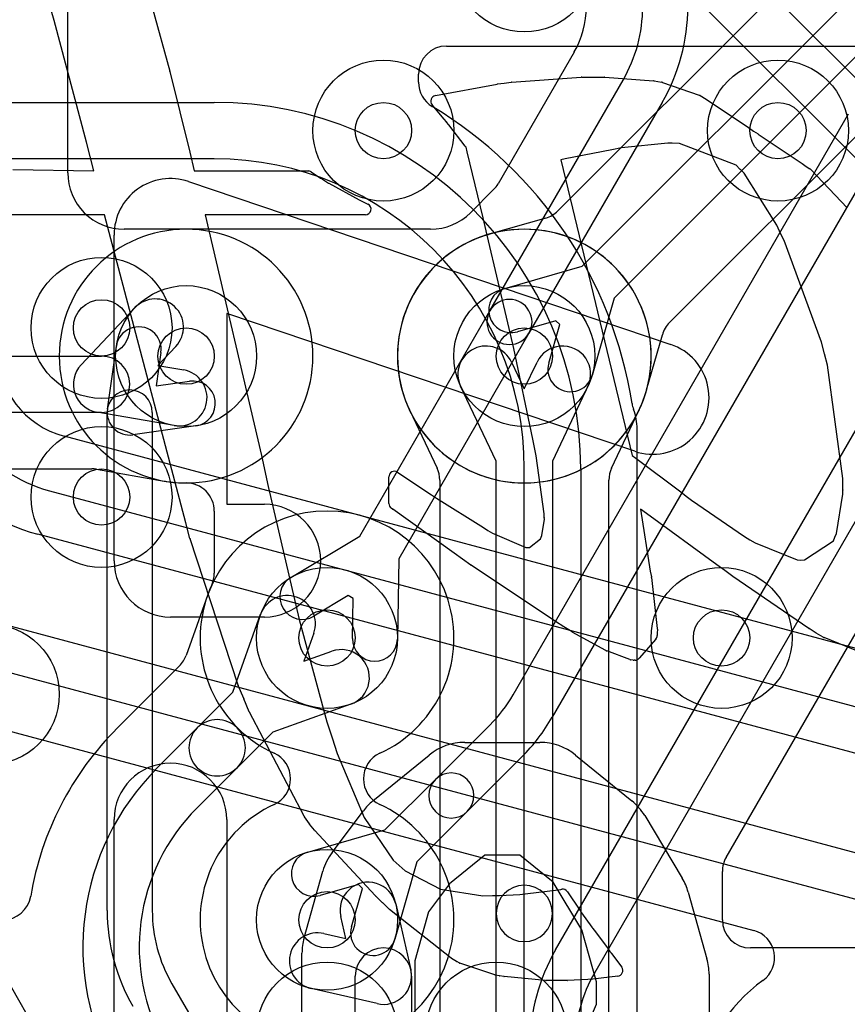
# Model space of a CAD drawing. Extents: x -0.9 to 20.9, y 0 to 28.
# Tile 30 of 44: x 13.4 to 14.8, y 11.9 to 13.6. Entities that reach past the tile are written whole.
import ezdxf

# ---------------------------------------------------------------- set-up
doc = ezdxf.new("R2010")
doc.units = 0
for name, color, linetype in [('1-2-via', 1, 'CONTINUOUS'), ('1-3-via', 1, 'CONTINUOUS'), ('2-3-via', 1, 'CONTINUOUS'), ('4-5-via', 1, 'CONTINUOUS'), ('4-6-via', 1, 'CONTINUOUS'), ('5-6-via', 1, 'CONTINUOUS'), ('L1', 3, 'CONTINUOUS'), ('L2', 3, 'CONTINUOUS'), ('L3', 3, 'CONTINUOUS'), ('L4', 3, 'CONTINUOUS'), ('L5', 7, 'CONTINUOUS'), ('L6', 7, 'CONTINUOUS'), ('PartsSilk-B', 221, 'CONTINUOUS'), ('Silk-A', 140, 'CONTINUOUS'), ('Silk-B', 140, 'CONTINUOUS')]:
    doc.layers.add(name, color=color, linetype=linetype)

msp = doc.modelspace()

# ---------------------------------------------------------------- linework, layer by layer
at = {"layer": '1-2-via'}
msp.add_circle((14.7, 13.4), 0.05, dxfattribs=at)
at = {"layer": '1-3-via'}
for centre in [(13.65, 13), (13.9, 12.5), (13.9, 12)]:
    msp.add_circle(centre, 0.05, dxfattribs=at)
at = {"layer": '2-3-via'}
msp.add_circle((14, 13.4), 0.05, dxfattribs=at)
at = {"layer": '4-5-via'}
msp.add_circle((13.5, 13.05), 0.05, dxfattribs=at)
at = {"layer": '4-6-via'}
msp.add_circle((14.25, 13), 0.05, dxfattribs=at)
at = {"layer": '5-6-via'}
for centre in [(13.5, 12.75), (14.6, 12.5)]:
    msp.add_circle(centre, 0.05, dxfattribs=at)
at = {"layer": 'L1'}
for p, q in [((14.11218, 13.54996), (16.22996, 13.54996)), ((14.06221, 13.48566), (14.06221, 13.49999)), ((12.1, 13.45), (13.7, 13.45)), ((13.7, 13.35), (12.1, 13.35)), ((13.46358, 12.98426), (13.55895, 13.08564)), ((13.63179, 13.01712), (13.60001, 12.98333)), ((12.03642, 13), (13.5, 13)), ((13.60001, 12.98333), (13.64571, 12.97537)), ((13.5, 12.9), (12.03642, 12.9)), ((13.62855, 12.87685), (13.49142, 12.90074)), ((14.45004, 7.72426), (14.45004, 12.87073)), ((11.94363, 12.79996), (13.48266, 12.79996)), ((13.49124, 12.79922), (13.61138, 12.77829)), ((14.25, 7.72426), (14.25, 12.8)), ((14.35, 12.8), (14.35, 7.72426)), ((13.7, 12.72499), (13.7, 12.61466)), ((13.68802, 12.57556), (13.65005, 12.46906)), ((13.73294, 12.40366), (13.78225, 12.54197)), ((13.87645, 12.50839), (13.85876, 12.45876)), ((13.85876, 12.45876), (13.90839, 12.47645)), ((13.63831, 12.4505), (13.52846, 12.34066)), ((13.66978, 12.3405), (13.73294, 12.40366)), ((13.94197, 12.38225), (13.80366, 12.33294)), ((13.59866, 12.26938), (13.66978, 12.3405)), ((13.80366, 12.33294), (13.7405, 12.26978)), ((13.7405, 12.26978), (13.66937, 12.19867)), ((14.02181, 12.02805), (14.04872, 11.91122)), ((13.93334, 11.96666), (13.92437, 12.00561)), ((13.89439, 11.97563), (13.93334, 11.96666)), ((13.95, 7.92566), (13.95, 11.9)), ((14.05, 11.9), (14.05, 7.92566)), ((13.98878, 11.85128), (13.87195, 11.87819))]:
    msp.add_line(p, q, dxfattribs=at)
for centre in [(14.7, 13.4), (13.65, 13), (13.9, 12.5), (13.3, 12.4), (13.9, 12)]:
    msp.add_circle(centre, 0.125, dxfattribs=at)
for centre, radius, start, end in [((14.11218, 13.49999), 0.04997, 90, 180), ((14.11218, 13.48566), 0.04997, 180, -121.01488), ((13.7, 12.8), 0.65, 0, 90), ((13.7, 12.8), 0.75004, 8.88073, 58.98829), ((13.7, 12.8), 0.55, 0, 90), ((13.59537, 13.05138), 0.05, -43.24957, 136.74964), ((13.5, 12.95), 0.05, -90, 90), ((13.5, 12.95), 0.05, 136.75043, -99.88053), ((13.63713, 12.92611), 0.05, -99.88053, 80.11744), ((14.49042, 12.9235), 0.04997, -171.12394, -158.76493), ((14.35001, 12.87073), 0.10003, 0, 20.27917), ((13.48266, 12.74999), 0.04997, 80.11357, 90), ((13.63714, 12.92611), 0.15005, -99.88544, -98.68578), ((13.60694, 12.72838), 0.04997, 80.99578, 81.32183), ((13.64999, 13), 0.22504, -99.00651, -89.99236), ((13.65003, 12.72499), 0.04997, 0, 90.01147), ((13.65003, 12.61466), 0.04997, -24.63659, 0), ((13.90001, 12.5), 0.22505, 155.35946, 159.96513), ((13.82935, 12.52518), 0.15004, 159.80777, 160.38034), ((13.64163, 12.59422), 0.04997, -20.19372, -20.03404), ((13.82935, 12.52518), 0.05, -19.61991, 160.37884), ((13.92518, 12.42935), 0.05, -70.38009, 109.62116), ((13.60298, 12.48584), 0.04997, -45.00811, -19.62066), ((13.70514, 12.30514), 0.05, -45, 135), ((13.91685, 11.95117), 0.55004, 134.99853, 170.51816), ((13.49259, 12.37545), 0.04997, -45, -44.12433), ((13.70514, 12.30514), 0.05, 135, -45), ((13.91686, 11.95118), 0.45, 135, -149.99999), ((13.91686, 11.95118), 0.35, 135, -150.00009), ((13.97309, 12.01683), 0.05, 12.96885, -167.02902), ((13.32504, 12.05001), 0.04997, -90, -9.47929), ((13.88317, 11.92691), 0.05, 77.03115, -102.97097), ((14, 11.9), 0.05, 0, 180), ((14, 11.9), 0.05, -102.96885, 12.96885)]:
    msp.add_arc(centre, radius, start, end, dxfattribs=at)
at = {"layer": 'L2'}
for centre in [(14, 13.4), (14.7, 13.4), (13.65, 13), (13.9, 12.5), (13.3, 12.4), (13.9, 12)]:
    msp.add_circle(centre, 0.125, dxfattribs=at)
for centre, radius, start, end in [((13.65, 13), 0.22504, 90, -90), ((13.65, 13), 0.22504, -90, 90), ((13.9, 12.5), 0.22504, -65.37441, -114.62559), ((13.78541, 12.25), 0.04997, -65.37861, 65.37861), ((14.01459, 12.25), 0.04997, 114.62139, -114.62139), ((13.9, 12), 0.22504, 114.62559, 65.37441)]:
    msp.add_arc(centre, radius, start, end, dxfattribs=at)
at = {"layer": 'L3'}
for p, q in [((13.44004, 13.32505), (13.44004, 14.47496)), ((14.30555, 11.94679), (15.37517, 13.79941)), ((15.44445, 13.75941), (14.37483, 11.90679)), ((14.60812, 12.11078), (15.52832, 13.70457)), ((14.33831, 13.53923), (14.20342, 13.3056)), ((14.18901, 13.08058), (14.42517, 13.48961)), ((14.49445, 13.44961), (14.25829, 13.04058)), ((14.2302, 12.3993), (14.82517, 13.42983)), ((14.89445, 13.38983), (14.29948, 12.3593)), ((14.19548, 13.29526), (14.15457, 13.25435)), ((14.08386, 13.22506), (13.54004, 13.22505)), ((13.95805, 12.68054), (14.18901, 13.08058)), ((14.25829, 13.04058), (14.02731, 12.64051)), ((13.51039, 12.90561), (13.52623, 13.01751)), ((13.60545, 13.00629), (13.59707, 12.94707)), ((13.59707, 12.94707), (13.65629, 12.95545)), ((13.51, 12.01657), (13.51, 12.9)), ((13.59, 12.9), (13.59, 12.01657)), ((13.66751, 12.87623), (13.55561, 12.86039)), ((13.83573, 12.60721), (13.95805, 12.68054)), ((14.02731, 12.64051), (14.02498, 12.49796)), ((13.93764, 12.57502), (13.87687, 12.53859)), ((13.94616, 12.5701), (13.93764, 12.57502)), ((13.945, 12.49926), (13.94616, 12.5701)), ((14.09217, 12.24873), (14.18887, 12.34545)), ((14.24544, 12.28888), (14.14873, 12.19217)), ((14.0028, 12.15936), (14.09217, 12.24873)), ((14.14873, 12.19217), (14.05936, 12.1028)), ((13.86567, 12.12019), (14.0028, 12.15936)), ((14.05936, 12.1028), (14.02019, 11.96567)), ((14.60142, 12.00003), (14.60142, 12.08579)), ((13.95579, 12.06273), (13.88765, 12.04327)), ((13.94327, 11.98765), (13.96273, 12.05579)), ((13.96273, 12.05579), (13.95579, 12.06273)), ((14.84999, 11.95006), (14.65139, 11.95006)), ((13.34, 11.87989), (14.38464, 10.07051)), ((13.62483, 11.88657), (14.59445, 10.20715))]:
    msp.add_line(p, q, dxfattribs=at)
for centre in [(14, 13.4), (13.65, 13), (13.9, 12.5), (13.9, 12)]:
    msp.add_circle(centre, 0.125, dxfattribs=at)
for centre, radius, start, end in [((14.19996, 13.61961), 0.16, -29.99094, 0), ((14.2, 13.61961), 0.26, -29.99977, 0.0022), ((14.2, 13.61961), 0.34, -29.99988, 0.00169), ((14.29526, 13.56461), 0.04997, -30.52135, -29.99234), ((13.54004, 13.32505), 0.1, 180, -89.99916), ((14.16015, 13.33059), 0.04997, -45, -30.008), ((14.08386, 13.32506), 0.1, -90, -45), ((14.22365, 13.06058), 0.04, -30.00073, 150.00008), ((14.22365, 13.06058), 0.04, 149.99927, -30.00067), ((13.56584, 13.0119), 0.04, -8.06124, 171.94303), ((13.6619, 12.91584), 0.04, -81.93876, 98.05697), ((13.55, 12.9), 0.04, 0, 180), ((13.55, 12.9), 0.04001, 171.93876, -81.93876), ((13.8563, 12.5729), 0.04, 120.94411, -59.0568), ((13.98499, 12.49861), 0.04, 179.06879, -0.93649), ((14.00503, 12.5293), 0.26, -45.00156, -29.99963), ((14.00503, 12.5293), 0.34, -45.00119, -29.99977), ((14.12045, 12.22045), 0.04, 135, -45), ((14.12045, 12.22045), 0.04, -45, 135), ((13.87666, 12.08173), 0.04, 105.94736, -74.05924), ((14.65139, 12.08579), 0.04997, 149.992, 180), ((13.85, 12.01657), 0.34, 180, -150.00023), ((13.85, 12.01657), 0.26, 180, -150.00037), ((14.65139, 12.00003), 0.04997, 180, -90), ((13.98173, 11.97666), 0.04, 164.05264, -15.94077), ((14.6, 11.77679), 0.34, 150.00011, 180), ((14.6, 11.77679), 0.26, 150.00023, 180)]:
    msp.add_arc(centre, radius, start, end, dxfattribs=at)
at = {"layer": 'L4'}
for p, q in [((16.23737, 15.18543), (14.30952, 13.25758)), ((14.50759, 13.05953), (16.43542, 14.98738)), ((14.3528, 13.15936), (15.32679, 14.13335)), ((15.38335, 14.07679), (14.40936, 13.1028)), ((14.28791, 13.24486), (14.19012, 13.21693)), ((14.21567, 13.12019), (14.3528, 13.15936)), ((14.40936, 13.1028), (14.37019, 12.96567)), ((14.30579, 13.06273), (14.23765, 13.04327)), ((14.29327, 12.98765), (14.31273, 13.05579)), ((14.31273, 13.05579), (14.30579, 13.06273)), ((14.46692, 12.94011), (14.49487, 13.03793)), ((15.1492, 12.3981), (13.4336, 12.85779)), ((13.4077, 12.76116), (15.1498, 12.29437)), ((15.1291, 12.2171), (13.387, 12.68389)), ((13.30594, 12.52959), (15.048, 12.06281)), ((15.0273, 11.98554), (13.28524, 12.45232)), ((13.25934, 12.35569), (14.6569, 11.98122))]:
    msp.add_line(p, q, dxfattribs=at)
for centre in [(13.5, 13.05), (14.25, 13), (14.2, 11.8)]:
    msp.add_circle(centre, 0.125, dxfattribs=at)
for centre, radius, start, end in [((14.27419, 13.29291), 0.04997, -74.06405, -45), ((14.25, 13), 0.22504, 106.62072, -16.62072), ((14.17224, 13.26378), 0.04997, -74.45625, -73.36006), ((14.22666, 13.08172), 0.14005, 105.94764, 106.64282), ((14.25, 13), 0.22504, 105.52397, 105.9447), ((14.1764, 13.26498), 0.04997, -74.48141, -74.06405), ((14.22666, 13.08173), 0.04, 105.94736, -74.05924), ((14.54292, 13.0242), 0.04997, 135, 164.05303), ((13.475, 13.0123), 0.34, 180, -105.00046), ((13.475, 13.0123), 0.26, 180, -105.00154), ((13.475, 13.0123), 0.15996, 180, -104.99971), ((14.33173, 12.97666), 0.04, 164.05264, -15.94077), ((14.51378, 12.92224), 0.04997, 162.81971, 164.45625), ((14.33173, 12.97671), 0.14006, -16.4708, -16.14206), ((14.51443, 12.92445), 0.04997, 163.47976, 164.53972), ((14.24998, 13.00001), 0.22506, -15.81846, -15.5282), ((14.51497, 12.92638), 0.04997, 164.05303, 164.47037), ((14.64397, 11.93295), 0.04997, -53.94649, 75.00433), ((14.85, 11.65), 0.30004, 126.06135, 169.59865)]:
    msp.add_arc(centre, radius, start, end, dxfattribs=at)
at = {"layer": 'L5'}
for centre in [(14.25, 13.7), (13.5, 13.05), (14.25, 13), (13.5, 12.75), (14.6, 12.5), (13.9, 11.8), (14.2, 11.8)]:
    msp.add_circle(centre, 0.125, dxfattribs=at)
for start, end in [(90, -90), (-90, 90)]:
    msp.add_arc((14.25, 13), 0.22504, start, end, dxfattribs=at)
at = {"layer": 'L6'}
for p, q in [((14.92678, 13.40388), (13.58446, 14.74618)), ((13.51372, 14.67545), (14.85605, 13.33314)), ((14.22741, 12.98928), (14.25, 12.94166)), ((14.25, 12.94166), (14.27259, 12.98928)), ((14.2, 12.81376), (14.13707, 12.94642)), ((14.36293, 12.94642), (14.3, 12.81376)), ((14.04668, 12.90354), (14.09514, 12.80138)), ((14.40486, 12.80138), (14.45332, 12.90354)), ((14.2, 12.01134), (14.2, 12.81376)), ((14.3, 12.81376), (14.3, 12.01134)), ((14.09996, 12.77996), (14.09996, 11.19768)), ((14.40004, 11.19766), (14.40004, 12.77996)), ((14.2, 11.19767), (14.2, 12.01134)), ((14.3, 12.01134), (14.3, 11.19767))]:
    msp.add_line(p, q, dxfattribs=at)
for centre in [(14.25, 13.7), (14.25, 13), (13.5, 12.75), (14.6, 12.5), (13.9, 11.8)]:
    msp.add_circle(centre, 0.125, dxfattribs=at)
for centre, radius, start, end in [((14.25, 13), 0.22504, -25.13364, -154.88113), ((14.18224, 12.96785), 0.05, 25.38106, -154.62142), ((14.31776, 12.96785), 0.05, -25.38106, 154.62142), ((14.001, 12.88326), 0.04997, 24.4468, 25.11873), ((14.13759, 12.94535), 0.10007, -155.55557, -155.30204), ((14.36293, 12.94643), 0.10005, -25.38431, -24.92833), ((14.49897, 12.8832), 0.04997, 154.87089, 155.07109), ((14.04999, 12.77996), 0.04997, 0, 25.38053), ((14.45001, 12.77996), 0.04997, 154.61947, 180), ((14.25, 12.01134), 0.05, 0, 180), ((14.25, 12.01134), 0.05, 180, 0)]:
    msp.add_arc(centre, radius, start, end, dxfattribs=at)
at = {"layer": 'PartsSilk-B'}
for p, q in [((13.41597, 13.5954), (13.36776, 13.75939)), ((13.58979, 13.61928), (13.62125, 13.50542)), ((13.47313, 13.37939), (13.41597, 13.5954)), ((13.62132, 13.50514), (13.65654, 13.36172)), ((14.21444, 13.48421), (14.2265, 13.4859)), ((14.22719, 13.48598), (14.35109, 13.49463)), ((14.35179, 13.49465), (14.3924, 13.49465)), ((14.39311, 13.49462), (14.47905, 13.48852)), ((14.48024, 13.48837), (14.48694, 13.48707)), ((14.48694, 13.48707), (14.49355, 13.48594)), ((14.49516, 13.48552), (14.56001, 13.46283)), ((14.0922, 13.46203), (14.2017, 13.48261)), ((14.20231, 13.4827), (14.21444, 13.48421)), ((14.56178, 13.46201), (14.57264, 13.45563)), ((14.57311, 13.45533), (14.64718, 13.40601)), ((14.10782, 13.42032), (14.0864, 13.44576)), ((14.11175, 13.41537), (14.10782, 13.42032)), ((14.11611, 13.4101), (14.11188, 13.41521)), ((14.14503, 13.37266), (14.11611, 13.4101)), ((14.64755, 13.40576), (14.65636, 13.3993)), ((14.65636, 13.3993), (14.66466, 13.39403)), ((14.66486, 13.3939), (14.74302, 13.34162)), ((13.48605, 13.32838), (13.47313, 13.37939)), ((14.14666, 13.37041), (14.14503, 13.37266)), ((14.14861, 13.36264), (14.14666, 13.37041)), ((14.17685, 13.24543), (14.14861, 13.36264)), ((14.40502, 13.36615), (14.32262, 13.35008)), ((14.42233, 13.36931), (14.40502, 13.36615)), ((14.50444, 13.37764), (14.42233, 13.36931)), ((14.51215, 13.37764), (14.50444, 13.37764)), ((14.52558, 13.37728), (14.51215, 13.37764)), ((14.62601, 13.33896), (14.52558, 13.37728)), ((13.65658, 13.36156), (13.66412, 13.32838)), ((14.32262, 13.35008), (14.31465, 13.34829)), ((14.31465, 13.34829), (14.44123, 12.82359)), ((13.34256, 13.33105), (13.48605, 13.32838)), ((13.66412, 13.32838), (13.86629, 13.32838)), ((14.63243, 13.33185), (14.62601, 13.33896)), ((14.63981, 13.32431), (14.63271, 13.33154)), ((14.74321, 13.34149), (14.75028, 13.33652)), ((14.75028, 13.33652), (14.75677, 13.33214)), ((14.75842, 13.33074), (14.823, 13.26289)), ((13.87175, 13.32676), (13.88846, 13.31586)), ((13.88869, 13.3157), (13.89002, 13.31478)), ((13.89002, 13.31478), (13.89125, 13.31411)), ((13.89178, 13.3138), (13.90254, 13.30701)), ((14.69803, 13.23238), (14.63981, 13.32431)), ((13.90254, 13.30701), (13.9031, 13.30668)), ((13.9031, 13.30668), (13.9569, 13.27737)), ((13.95694, 13.27735), (13.95799, 13.27689)), ((13.95843, 13.27668), (13.97256, 13.26965)), ((13.50543, 13.2507), (13.29194, 13.2507)), ((13.64968, 12.70446), (13.50543, 13.2507)), ((13.96811, 13.2507), (13.68354, 13.2507)), ((13.68354, 13.2507), (13.78377, 12.82359)), ((14.18055, 13.22991), (14.17685, 13.24543)), ((14.18427, 13.21452), (14.18056, 13.22988)), ((14.70269, 13.22147), (14.69803, 13.23238)), ((14.22308, 13.04897), (14.18427, 13.21452)), ((14.71091, 13.20535), (14.70299, 13.22084)), ((14.77728, 13.02444), (14.71091, 13.20535)), ((14.22713, 13.0312), (14.22308, 13.04897)), ((14.23121, 13.01351), (14.22714, 13.03118)), ((14.26527, 12.85238), (14.23121, 13.01351)), ((14.78233, 13.00421), (14.77728, 13.02444)), ((14.78769, 12.98368), (14.78239, 13.00398)), ((14.81488, 12.78267), (14.78769, 12.98368)), ((14.26806, 12.8378), (14.26527, 12.85238)), ((13.78381, 12.82341), (13.79561, 12.76852)), ((14.27093, 12.82324), (14.26807, 12.83775)), ((14.28537, 12.72001), (14.27093, 12.82324)), ((14.44123, 12.82359), (14.44777, 12.81884)), ((14.44788, 12.81875), (14.52757, 12.75908)), ((14.02521, 12.79399), (14.07727, 12.75935)), ((13.79561, 12.76852), (13.85049, 12.53296)), ((14.00967, 12.73842), (14.00967, 12.78566)), ((14.81488, 12.76285), (14.81488, 12.78267)), ((14.07733, 12.7593), (14.08536, 12.75387)), ((14.0856, 12.75372), (14.09409, 12.74806)), ((14.5277, 12.75899), (14.53703, 12.75177)), ((14.53703, 12.75177), (14.54676, 12.74471)), ((14.80356, 12.68509), (14.81518, 12.75515)), ((14.81518, 12.75515), (14.81489, 12.76245)), ((14.09409, 12.74806), (14.17734, 12.69581)), ((14.54676, 12.74471), (14.64084, 12.67994)), ((14.0164, 12.7285), (14.01394, 12.73022)), ((14.12528, 12.65066), (14.01658, 12.72838)), ((14.28537, 12.71409), (14.28537, 12.72001)), ((14.46696, 12.72073), (14.45603, 12.72831)), ((14.45603, 12.72831), (14.47334, 12.61852)), ((14.59176, 12.6298), (14.46696, 12.72073)), ((13.65683, 12.67651), (13.64968, 12.70446)), ((14.28095, 12.68173), (14.28557, 12.711)), ((14.28557, 12.711), (14.2854, 12.71338)), ((14.17734, 12.69581), (14.18547, 12.6909)), ((14.18547, 12.6909), (14.1936, 12.68612)), ((14.1936, 12.68612), (14.25291, 12.66055)), ((14.27997, 12.67887), (14.28095, 12.68173)), ((14.80099, 12.67894), (14.80356, 12.68509)), ((13.74217, 12.41651), (13.65702, 12.67587)), ((14.25945, 12.66055), (14.279, 12.6759)), ((14.279, 12.6759), (14.27991, 12.6787)), ((14.64084, 12.67994), (14.65002, 12.67415)), ((14.65002, 12.67415), (14.65935, 12.66849)), ((14.65935, 12.66849), (14.73385, 12.6383)), ((14.74728, 12.63846), (14.79842, 12.67232)), ((14.79842, 12.67232), (14.8009, 12.6787)), ((14.14029, 12.6399), (14.12528, 12.65066)), ((14.25291, 12.66055), (14.25642, 12.66019)), ((14.25642, 12.66019), (14.25945, 12.66055)), ((14.15523, 12.62926), (14.14032, 12.63988)), ((14.30509, 12.5292), (14.15548, 12.62909)), ((14.6057, 12.61944), (14.59176, 12.6298)), ((14.73385, 12.6383), (14.73951, 12.63794)), ((14.73951, 12.63794), (14.74728, 12.63846)), ((14.47334, 12.61852), (14.47539, 12.60824)), ((14.61983, 12.60899), (14.60572, 12.61942)), ((14.47551, 12.60743), (14.48595, 12.51688)), ((14.75479, 12.51683), (14.62014, 12.60877)), ((13.85049, 12.53296), (13.89994, 12.35131)), ((14.32007, 12.51975), (14.30531, 12.52906)), ((14.33467, 12.51067), (14.32012, 12.51972)), ((14.39486, 12.47749), (14.33512, 12.5104)), ((14.48602, 12.51551), (14.48586, 12.5084)), ((14.48586, 12.5084), (14.48586, 12.50458)), ((14.76787, 12.50876), (14.75518, 12.51658)), ((14.7803, 12.50123), (14.76794, 12.50871)), ((14.48338, 12.49799), (14.45354, 12.46392)), ((14.88368, 12.45908), (14.78171, 12.50053)), ((14.43695, 12.46151), (14.39616, 12.47689)), ((14.44295, 12.46049), (14.43925, 12.46095)), ((14.44656, 12.46052), (14.44472, 12.46042)), ((13.75217, 12.39229), (13.74243, 12.4158)), ((13.76193, 12.36894), (13.75218, 12.39226)), ((13.85917, 12.18392), (13.76231, 12.36815)), ((13.89994, 12.35131), (13.90892, 12.32307)), ((13.90892, 12.32307), (13.91809, 12.29483)), ((13.91809, 12.29483), (13.96595, 12.18169)), ((13.86897, 12.17016), (13.85991, 12.18272)), ((13.96595, 12.18169), (14.01709, 12.10599)), ((13.87779, 12.15886), (13.8692, 12.16985)), ((13.9853, 12.04283), (13.87834, 12.15822)), ((14.01709, 12.10599), (14.02789, 12.09626)), ((14.02789, 12.09626), (14.03866, 12.08676)), ((14.03866, 12.08676), (14.10147, 12.05429)), ((14.10147, 12.05429), (14.17669, 12.04226)), ((14.25131, 12.0458), (14.31485, 12.05394)), ((14.31485, 12.05394), (14.31656, 12.0542)), ((13.99806, 12.03076), (13.98577, 12.04235)), ((14.17669, 12.04226), (14.19336, 12.04296)), ((14.19378, 12.04297), (14.20577, 12.04297)), ((14.20577, 12.04297), (14.24178, 12.04493)), ((14.24178, 12.04493), (14.24656, 12.04528)), ((14.24656, 12.04528), (14.25131, 12.0458)), ((14.32637, 12.04987), (14.34835, 12.01705)), ((14.0103, 12.01906), (13.99823, 12.03061)), ((14.11997, 11.93203), (14.011, 12.01845)), ((14.3484, 12.01697), (14.34998, 12.01456)), ((14.35006, 12.01444), (14.35157, 12.01207)), ((14.35157, 12.01207), (14.36973, 11.98718)), ((14.36973, 11.98718), (14.37143, 11.98507)), ((14.37168, 11.98474), (14.37415, 11.98139)), ((14.37415, 11.98139), (14.39919, 11.94776)), ((14.39936, 11.94753), (14.40187, 11.94395)), ((14.12961, 11.92614), (14.12103, 11.9313)), ((14.40187, 11.94395), (14.40444, 11.94091)), ((14.4049, 11.94033), (14.42282, 11.9157)), ((14.13434, 11.92365), (14.13013, 11.92585)), ((14.19761, 11.90235), (14.1358, 11.92303)), ((14.20548, 11.90059), (14.19867, 11.90206)), ((14.21353, 11.89935), (14.2061, 11.90047)), ((14.28766, 11.89214), (14.21405, 11.89929)), ((14.41588, 11.89989), (14.37184, 11.89477)), ((14.32615, 11.89209), (14.28863, 11.89209)), ((14.36256, 11.89399), (14.32668, 11.8921)), ((14.37152, 11.89473), (14.36286, 11.89401))]:
    msp.add_line(p, q, dxfattribs=at)
for centre, radius, start, end in [((13.61161, 13.50276), 0.01, 13.77215, 15.42597), ((14.22789, 13.476), 0.01, 94.01217, 97.99231), ((14.35179, 13.48465), 0.01, 90, 94.01217), ((14.3924, 13.48465), 0.01, 85.92664, 90), ((14.47834, 13.47855), 0.01, 79.04957, 85.92664), ((14.49186, 13.47608), 0.01, 70.73158, 80.27403), ((14.20355, 13.47278), 0.01, 97.12502, 100.65836), ((14.09405, 13.4522), 0.01, 100.65836, -139.90832), ((14.55671, 13.45339), 0.01, 59.53736, 70.73158), ((14.56757, 13.44701), 0.01, 56.34173, 59.53736), ((14.11958, 13.42159), 0.01, -141.53705, -140.35583), ((14.64164, 13.39769), 0.01, 53.78312, 56.34173), ((14.6593, 13.38559), 0.01, 56.21457, 57.58155), ((13.64683, 13.35934), 0.01, 12.82712, 13.77215), ((13.86629, 13.31838), 0.01, 56.91369, 90), ((14.63985, 13.33855), 0.01001, -137.91907, -135.52638), ((14.73746, 13.33331), 0.01, 54.89531, 56.21457), ((14.75118, 13.32385), 0.01, 43.58107, 56.00796), ((13.883, 13.30748), 0.01, 55.30847, 56.91369), ((13.88644, 13.30534), 0.01, 57.73965, 61.25696), ((13.95293, 13.26819), 0.01, 66.3575, 66.61336), ((13.95398, 13.26773), 0.01, 63.56313, 66.3575), ((13.96811, 13.2607), 0.01, -90, 63.56313), ((14.19028, 13.23223), 0.01, -166.58893, -166.40844), ((14.71189, 13.22539), 0.01, -156.92178, -152.92225), ((14.23688, 13.03342), 0.01, -167.17288, -167.04835), ((14.79203, 13.00663), 0.01, -165.99156, -164.62928), ((13.77403, 12.82131), 0.01, 12.11876, 13.17493), ((14.27788, 12.83968), 0.01, -169.16209, -168.86989), ((14.44189, 12.81075), 0.01, 53.17597, 53.98947), ((14.01967, 12.78566), 0.01, 56.37347, 180), ((14.07173, 12.75102), 0.01, 55.92839, 56.37347), ((14.08, 12.74543), 0.01, 55.96048, 57.58155), ((14.52158, 12.75108), 0.01, 52.27073, 53.17597), ((14.82488, 12.76285), 0.01, 180, -177.7071), ((14.01967, 12.73842), 0.01, 180, -124.9451), ((14.02213, 12.7367), 0.01, -124.9451, -123.70596), ((14.29537, 12.71409), 0.01, 180, -175.92664), ((13.66652, 12.67899), 0.01, -165.64422, -161.81873), ((14.28942, 12.67561), 0.01, 160.96692, 161.99992), ((14.81022, 12.67508), 0.01, 157.30524, 158.77323), ((14.14612, 12.64803), 0.01, -125.6442, -125.4378), ((14.16103, 12.63741), 0.01, -125.4378, -123.70596), ((14.61167, 12.62746), 0.01, -126.66359, -126.47836), ((14.46558, 12.60628), 0.01, 6.60603, 11.2987), ((14.62578, 12.61703), 0.01, -126.50328, -124.3256), ((14.31064, 12.53752), 0.01, -123.70596, -122.2119), ((14.3254, 12.52821), 0.01, -122.2119, -121.87782), ((14.33995, 12.51916), 0.01, -121.87782, -118.87102), ((14.47602, 12.51573), 0.01, -1.2603, 6.60603), ((14.76043, 12.52509), 0.01, -124.3256, -121.67132), ((14.77312, 12.51727), 0.01001, -121.67132, -121.17982), ((14.47586, 12.50458), 0.01, -41.22905, 0), ((14.78548, 12.50979), 0.01001, -121.17982, -112.15259), ((14.39969, 12.48625), 0.01, -118.87102, -110.6633), ((14.44048, 12.47087), 0.01, -110.6633, -97.06814), ((14.44418, 12.47041), 0.01, -97.06814, -86.90594), ((14.44602, 12.47051), 0.01, -86.90594, -41.22905), ((13.75167, 12.41963), 0.01, -161.81873, -157.48589), ((13.76141, 12.39612), 0.01, -157.48589, -157.30524), ((13.77116, 12.3728), 0.01, -157.30524, -152.2815), ((13.86802, 12.18857), 0.01, -152.2815, -144.19589), ((13.87708, 12.17601), 0.01, -144.19589, -141.98434), ((13.88567, 12.16502), 0.01, -141.98434, -137.14809), ((14.31806, 12.04431), 0.01, 33.78543, 98.62423), ((13.99263, 12.04963), 0.01, -137.14809, -133.29864), ((14.19378, 12.03297), 0.01, 90, 92.40741), ((14.00492, 12.03804), 0.01, -133.29864, -131.99999), ((14.01721, 12.02629), 0.01, -133.70357, -128.38246), ((14.34004, 12.01149), 0.01, 33.24494, 33.78543), ((14.34162, 12.00908), 0.01, 32.41845, 33.24494), ((14.36363, 11.97881), 0.01, 36.37707, 38.74928), ((14.39117, 11.94179), 0.01, 35.02487, 36.66359), ((14.12618, 11.93987), 0.01, -128.38246, -121.00307), ((14.39681, 11.93445), 0.01, 36.01053, 40.25319), ((14.13476, 11.93471), 0.01, -121.00307, -117.59037), ((14.13897, 11.93251), 0.01, -117.59037, -108.48933), ((14.41473, 11.90982), 0.01, -83.39397, 36.01053), ((14.20078, 11.91183), 0.01, -108.48933, -102.18684), ((14.20759, 11.91036), 0.01, -102.18684, -98.56759), ((14.21502, 11.90924), 0.01, -98.56759, -95.56802), ((14.28863, 11.90209), 0.01, -95.56802, -90), ((14.32615, 11.90209), 0.01, -90, -86.96313), ((14.36203, 11.90398), 0.01, -86.96313, -85.24111), ((14.37069, 11.9047), 0.01, -85.24111, -83.39397)]:
    msp.add_arc(centre, radius, start, end, dxfattribs=at)
at = {"layer": 'Silk-A'}
for p, q in [((13.65421, 13.30955), (14.50977, 13.02067)), ((13.52222, 12.63704), (13.52222, 13.21481)), ((14.44579, 12.83119), (13.72222, 13.0755)), ((13.72222, 13.0755), (13.72222, 12.73704)), ((13.72222, 12.73704), (13.78889, 12.73704)), ((13.78889, 12.53704), (13.62222, 12.53704)), ((14.14444, 12.31481), (14.27778, 12.31481)), ((13.98127, 12.21085), (14.08127, 12.29233)), ((14.34095, 12.29233), (14.44095, 12.21085)), ((13.90889, 12.11926), (13.96444, 12.19333)), ((13.52222, 11.63704), (13.52222, 12.17778)), ((13.72222, 12.17778), (13.72222, 11.73704)), ((14.46353, 12.18478), (14.53019, 12.07367)), ((14.18002, 12.11481), (14.1171, 12.06354)), ((14.2422, 12.11481), (14.18002, 12.11481)), ((14.30104, 12.06687), (14.2422, 12.11481)), ((13.85929, 11.96781), (13.89262, 12.08633)), ((14.1171, 12.06354), (14.0801, 12.01421)), ((14.3518, 11.98225), (14.30104, 12.06687)), ((14.5407, 12.0493), (14.57404, 11.93078)), ((14.0801, 12.01421), (14.05556, 11.92695)), ((14.37778, 11.8899), (14.3518, 11.98225)), ((13.85556, 11.79259), (13.85556, 11.94074)), ((14.05556, 11.92695), (14.05556, 11.81311)), ((14.57778, 11.9037), (14.57778, 11.82963)), ((14.37778, 11.85016), (14.37778, 11.8899)), ((14.32571, 11.72867), (14.37778, 11.85016))]:
    msp.add_line(p, q, dxfattribs=at)
for centre, start, end in [((13.62222, 13.21481), 71.34218, 180), ((14.47778, 12.92593), -108.65782, 71.34274), ((13.78889, 12.63704), -90, 90), ((13.62222, 12.63704), 180, -90), ((14.14444, 12.21481), 90, 129.17315), ((14.27778, 12.21481), 50.82387, 90), ((13.62222, 12.17778), 0, 180), ((14.04444, 12.13333), 129.17613, 143.13134), ((14.37778, 12.13333), 30.96376, 50.82685), ((13.98889, 12.05926), 143.1301, 164.29304), ((14.44444, 12.02222), 15.71243, 30.96148), ((13.95556, 11.94074), 164.29464, 180), ((14.47778, 11.9037), 0, 15.71144)]:
    msp.add_arc(centre, 0.1, start, end, dxfattribs=at)
at = {"layer": 'Silk-B'}
for p, q in [((13.41597, 13.5954), (13.36776, 13.75939)), ((13.58979, 13.61928), (13.62125, 13.50542)), ((13.47313, 13.37939), (13.41597, 13.5954)), ((13.62132, 13.50514), (13.65654, 13.36172)), ((14.21444, 13.48421), (14.2265, 13.4859)), ((14.22719, 13.48598), (14.35109, 13.49463)), ((14.35179, 13.49465), (14.3924, 13.49465)), ((14.39311, 13.49462), (14.47905, 13.48852)), ((14.48024, 13.48837), (14.48694, 13.48707)), ((14.48694, 13.48707), (14.49355, 13.48594)), ((14.49516, 13.48552), (14.56001, 13.46283)), ((14.0922, 13.46203), (14.2017, 13.48261)), ((14.20231, 13.4827), (14.21444, 13.48421)), ((14.56178, 13.46201), (14.57264, 13.45563)), ((14.57311, 13.45533), (14.64718, 13.40601)), ((14.10782, 13.42032), (14.0864, 13.44576)), ((14.11175, 13.41537), (14.10782, 13.42032)), ((14.11611, 13.4101), (14.11188, 13.41521)), ((14.14503, 13.37266), (14.11611, 13.4101)), ((14.64755, 13.40576), (14.65636, 13.3993)), ((14.65636, 13.3993), (14.66466, 13.39403)), ((14.66486, 13.3939), (14.74302, 13.34162)), ((13.48605, 13.32838), (13.47313, 13.37939)), ((14.14666, 13.37041), (14.14503, 13.37266)), ((14.14861, 13.36264), (14.14666, 13.37041)), ((14.17685, 13.24543), (14.14861, 13.36264)), ((14.40502, 13.36615), (14.32262, 13.35008)), ((14.42233, 13.36931), (14.40502, 13.36615)), ((14.50444, 13.37764), (14.42233, 13.36931)), ((14.51215, 13.37764), (14.50444, 13.37764)), ((14.52558, 13.37728), (14.51215, 13.37764)), ((14.62601, 13.33896), (14.52558, 13.37728)), ((13.65658, 13.36156), (13.66412, 13.32838)), ((14.32262, 13.35008), (14.31465, 13.34829)), ((14.31465, 13.34829), (14.44123, 12.82359)), ((13.34256, 13.33105), (13.48605, 13.32838)), ((13.66412, 13.32838), (13.86629, 13.32838)), ((14.63243, 13.33185), (14.62601, 13.33896)), ((14.63981, 13.32431), (14.63271, 13.33154)), ((14.74321, 13.34149), (14.75028, 13.33652)), ((14.75028, 13.33652), (14.75677, 13.33214)), ((14.75842, 13.33074), (14.823, 13.26289)), ((13.87175, 13.32676), (13.88846, 13.31586)), ((13.88869, 13.3157), (13.89002, 13.31478)), ((13.89002, 13.31478), (13.89125, 13.31411)), ((13.89178, 13.3138), (13.90254, 13.30701)), ((14.69803, 13.23238), (14.63981, 13.32431)), ((13.90254, 13.30701), (13.9031, 13.30668)), ((13.9031, 13.30668), (13.9569, 13.27737)), ((13.95694, 13.27735), (13.95799, 13.27689)), ((13.95843, 13.27668), (13.97256, 13.26965)), ((13.50543, 13.2507), (13.29194, 13.2507)), ((13.64968, 12.70446), (13.50543, 13.2507)), ((13.96811, 13.2507), (13.68354, 13.2507)), ((13.68354, 13.2507), (13.78377, 12.82359)), ((14.18055, 13.22991), (14.17685, 13.24543)), ((14.18427, 13.21452), (14.18056, 13.22988)), ((14.70269, 13.22147), (14.69803, 13.23238)), ((14.22308, 13.04897), (14.18427, 13.21452)), ((14.71091, 13.20535), (14.70299, 13.22084)), ((14.77728, 13.02444), (14.71091, 13.20535)), ((14.22713, 13.0312), (14.22308, 13.04897)), ((14.23121, 13.01351), (14.22714, 13.03118)), ((14.26527, 12.85238), (14.23121, 13.01351)), ((14.78233, 13.00421), (14.77728, 13.02444)), ((14.78769, 12.98368), (14.78239, 13.00398)), ((14.81488, 12.78267), (14.78769, 12.98368)), ((14.26806, 12.8378), (14.26527, 12.85238)), ((13.78381, 12.82341), (13.79561, 12.76852)), ((14.27093, 12.82324), (14.26807, 12.83775)), ((14.28537, 12.72001), (14.27093, 12.82324)), ((14.44123, 12.82359), (14.44777, 12.81884)), ((14.44788, 12.81875), (14.52757, 12.75908)), ((14.02521, 12.79399), (14.07727, 12.75935)), ((13.79561, 12.76852), (13.85049, 12.53296)), ((14.00967, 12.73842), (14.00967, 12.78566)), ((14.81488, 12.76285), (14.81488, 12.78267)), ((14.07733, 12.7593), (14.08536, 12.75387)), ((14.0856, 12.75372), (14.09409, 12.74806)), ((14.5277, 12.75899), (14.53703, 12.75177)), ((14.53703, 12.75177), (14.54676, 12.74471)), ((14.80356, 12.68509), (14.81518, 12.75515)), ((14.81518, 12.75515), (14.81489, 12.76245)), ((14.09409, 12.74806), (14.17734, 12.69581)), ((14.54676, 12.74471), (14.64084, 12.67994)), ((14.0164, 12.7285), (14.01394, 12.73022)), ((14.12528, 12.65066), (14.01658, 12.72838)), ((14.28537, 12.71409), (14.28537, 12.72001)), ((14.46696, 12.72073), (14.45603, 12.72831)), ((14.45603, 12.72831), (14.47334, 12.61852)), ((14.59176, 12.6298), (14.46696, 12.72073)), ((13.65683, 12.67651), (13.64968, 12.70446)), ((14.28095, 12.68173), (14.28557, 12.711)), ((14.28557, 12.711), (14.2854, 12.71338)), ((14.17734, 12.69581), (14.18547, 12.6909)), ((14.18547, 12.6909), (14.1936, 12.68612)), ((14.1936, 12.68612), (14.25291, 12.66055)), ((14.27997, 12.67887), (14.28095, 12.68173)), ((14.80099, 12.67894), (14.80356, 12.68509)), ((13.74217, 12.41651), (13.65702, 12.67587)), ((14.25945, 12.66055), (14.279, 12.6759)), ((14.279, 12.6759), (14.27991, 12.6787)), ((14.64084, 12.67994), (14.65002, 12.67415)), ((14.65002, 12.67415), (14.65935, 12.66849)), ((14.65935, 12.66849), (14.73385, 12.6383)), ((14.74728, 12.63846), (14.79842, 12.67232)), ((14.79842, 12.67232), (14.8009, 12.6787)), ((14.14029, 12.6399), (14.12528, 12.65066)), ((14.25291, 12.66055), (14.25642, 12.66019)), ((14.25642, 12.66019), (14.25945, 12.66055)), ((14.15523, 12.62926), (14.14032, 12.63988)), ((14.30509, 12.5292), (14.15548, 12.62909)), ((14.6057, 12.61944), (14.59176, 12.6298)), ((14.73385, 12.6383), (14.73951, 12.63794)), ((14.73951, 12.63794), (14.74728, 12.63846)), ((14.47334, 12.61852), (14.47539, 12.60824)), ((14.61983, 12.60899), (14.60572, 12.61942)), ((14.47551, 12.60743), (14.48595, 12.51688)), ((14.75479, 12.51683), (14.62014, 12.60877)), ((13.85049, 12.53296), (13.89994, 12.35131)), ((14.32007, 12.51975), (14.30531, 12.52906)), ((14.33467, 12.51067), (14.32012, 12.51972)), ((14.39486, 12.47749), (14.33512, 12.5104)), ((14.48602, 12.51551), (14.48586, 12.5084)), ((14.48586, 12.5084), (14.48586, 12.50458)), ((14.76787, 12.50876), (14.75518, 12.51658)), ((14.7803, 12.50123), (14.76794, 12.50871)), ((14.48338, 12.49799), (14.45354, 12.46392)), ((14.88368, 12.45908), (14.78171, 12.50053)), ((14.43695, 12.46151), (14.39616, 12.47689)), ((14.44295, 12.46049), (14.43925, 12.46095)), ((14.44656, 12.46052), (14.44472, 12.46042)), ((13.75217, 12.39229), (13.74243, 12.4158)), ((13.76193, 12.36894), (13.75218, 12.39226)), ((13.85917, 12.18392), (13.76231, 12.36815)), ((13.89994, 12.35131), (13.90892, 12.32307)), ((13.90892, 12.32307), (13.91809, 12.29483)), ((13.91809, 12.29483), (13.96595, 12.18169)), ((13.86897, 12.17016), (13.85991, 12.18272)), ((13.96595, 12.18169), (14.01709, 12.10599)), ((13.87779, 12.15886), (13.8692, 12.16985)), ((13.9853, 12.04283), (13.87834, 12.15822)), ((14.01709, 12.10599), (14.02789, 12.09626)), ((14.02789, 12.09626), (14.03866, 12.08676)), ((14.03866, 12.08676), (14.10147, 12.05429)), ((14.10147, 12.05429), (14.17669, 12.04226)), ((14.25131, 12.0458), (14.31485, 12.05394)), ((14.31485, 12.05394), (14.31656, 12.0542)), ((13.99806, 12.03076), (13.98577, 12.04235)), ((14.17669, 12.04226), (14.19336, 12.04296)), ((14.19378, 12.04297), (14.20577, 12.04297)), ((14.20577, 12.04297), (14.24178, 12.04493)), ((14.24178, 12.04493), (14.24656, 12.04528)), ((14.24656, 12.04528), (14.25131, 12.0458)), ((14.32637, 12.04987), (14.34835, 12.01705)), ((14.0103, 12.01906), (13.99823, 12.03061)), ((14.11997, 11.93203), (14.011, 12.01845)), ((14.3484, 12.01697), (14.34998, 12.01456)), ((14.35006, 12.01444), (14.35157, 12.01207)), ((14.35157, 12.01207), (14.36973, 11.98718)), ((14.36973, 11.98718), (14.37143, 11.98507)), ((14.37168, 11.98474), (14.37415, 11.98139)), ((14.37415, 11.98139), (14.39919, 11.94776)), ((14.39936, 11.94753), (14.40187, 11.94395)), ((14.12961, 11.92614), (14.12103, 11.9313)), ((14.40187, 11.94395), (14.40444, 11.94091)), ((14.4049, 11.94033), (14.42282, 11.9157)), ((14.13434, 11.92365), (14.13013, 11.92585)), ((14.19761, 11.90235), (14.1358, 11.92303)), ((14.20548, 11.90059), (14.19867, 11.90206)), ((14.21353, 11.89935), (14.2061, 11.90047)), ((14.28766, 11.89214), (14.21405, 11.89929)), ((14.41588, 11.89989), (14.37184, 11.89477)), ((14.32615, 11.89209), (14.28863, 11.89209)), ((14.36256, 11.89399), (14.32668, 11.8921)), ((14.37152, 11.89473), (14.36286, 11.89401))]:
    msp.add_line(p, q, dxfattribs=at)
for centre, radius, start, end in [((13.61161, 13.50276), 0.01, 13.77215, 15.42597), ((14.22789, 13.476), 0.01, 94.01217, 97.99231), ((14.35179, 13.48465), 0.01, 90, 94.01217), ((14.3924, 13.48465), 0.01, 85.92664, 90), ((14.47834, 13.47855), 0.01, 79.04957, 85.92664), ((14.49186, 13.47608), 0.01, 70.73158, 80.27403), ((14.20355, 13.47278), 0.01, 97.12502, 100.65836), ((14.09405, 13.4522), 0.01, 100.65836, -139.90832), ((14.55671, 13.45339), 0.01, 59.53736, 70.73158), ((14.56757, 13.44701), 0.01, 56.34173, 59.53736), ((14.11958, 13.42159), 0.01, -141.53705, -140.35583), ((14.64164, 13.39769), 0.01, 53.78312, 56.34173), ((14.6593, 13.38559), 0.01, 56.21457, 57.58155), ((13.64683, 13.35934), 0.01, 12.82712, 13.77215), ((13.86629, 13.31838), 0.01, 56.91369, 90), ((14.63985, 13.33855), 0.01001, -137.91907, -135.52638), ((14.73746, 13.33331), 0.01, 54.89531, 56.21457), ((14.75118, 13.32385), 0.01, 43.58107, 56.00796), ((13.883, 13.30748), 0.01, 55.30847, 56.91369), ((13.88644, 13.30534), 0.01, 57.73965, 61.25696), ((13.95293, 13.26819), 0.01, 66.3575, 66.61336), ((13.95398, 13.26773), 0.01, 63.56313, 66.3575), ((13.96811, 13.2607), 0.01, -90, 63.56313), ((14.19028, 13.23223), 0.01, -166.58893, -166.40844), ((14.71189, 13.22539), 0.01, -156.92178, -152.92225), ((14.23688, 13.03342), 0.01, -167.17288, -167.04835), ((14.79203, 13.00663), 0.01, -165.99156, -164.62928), ((13.77403, 12.82131), 0.01, 12.11876, 13.17493), ((14.27788, 12.83968), 0.01, -169.16209, -168.86989), ((14.44189, 12.81075), 0.01, 53.17597, 53.98947), ((14.01967, 12.78566), 0.01, 56.37347, 180), ((14.07173, 12.75102), 0.01, 55.92839, 56.37347), ((14.08, 12.74543), 0.01, 55.96048, 57.58155), ((14.52158, 12.75108), 0.01, 52.27073, 53.17597), ((14.82488, 12.76285), 0.01, 180, -177.7071), ((14.01967, 12.73842), 0.01, 180, -124.9451), ((14.02213, 12.7367), 0.01, -124.9451, -123.70596), ((14.29537, 12.71409), 0.01, 180, -175.92664), ((13.66652, 12.67899), 0.01, -165.64422, -161.81873), ((14.28942, 12.67561), 0.01, 160.96692, 161.99992), ((14.81022, 12.67508), 0.01, 157.30524, 158.77323), ((14.14612, 12.64803), 0.01, -125.6442, -125.4378), ((14.16103, 12.63741), 0.01, -125.4378, -123.70596), ((14.61167, 12.62746), 0.01, -126.66359, -126.47836), ((14.46558, 12.60628), 0.01, 6.60603, 11.2987), ((14.62578, 12.61703), 0.01, -126.50328, -124.3256), ((14.31064, 12.53752), 0.01, -123.70596, -122.2119), ((14.3254, 12.52821), 0.01, -122.2119, -121.87782), ((14.33995, 12.51916), 0.01, -121.87782, -118.87102), ((14.47602, 12.51573), 0.01, -1.2603, 6.60603), ((14.76043, 12.52509), 0.01, -124.3256, -121.67132), ((14.77312, 12.51727), 0.01001, -121.67132, -121.17982), ((14.47586, 12.50458), 0.01, -41.22905, 0), ((14.78548, 12.50979), 0.01001, -121.17982, -112.15259), ((14.39969, 12.48625), 0.01, -118.87102, -110.6633), ((14.44048, 12.47087), 0.01, -110.6633, -97.06814), ((14.44418, 12.47041), 0.01, -97.06814, -86.90594), ((14.44602, 12.47051), 0.01, -86.90594, -41.22905), ((13.75167, 12.41963), 0.01, -161.81873, -157.48589), ((13.76141, 12.39612), 0.01, -157.48589, -157.30524), ((13.77116, 12.3728), 0.01, -157.30524, -152.2815), ((13.86802, 12.18857), 0.01, -152.2815, -144.19589), ((13.87708, 12.17601), 0.01, -144.19589, -141.98434), ((13.88567, 12.16502), 0.01, -141.98434, -137.14809), ((14.31806, 12.04431), 0.01, 33.78543, 98.62423), ((13.99263, 12.04963), 0.01, -137.14809, -133.29864), ((14.19378, 12.03297), 0.01, 90, 92.40741), ((14.00492, 12.03804), 0.01, -133.29864, -131.99999), ((14.01721, 12.02629), 0.01, -133.70357, -128.38246), ((14.34004, 12.01149), 0.01, 33.24494, 33.78543), ((14.34162, 12.00908), 0.01, 32.41845, 33.24494), ((14.36363, 11.97881), 0.01, 36.37707, 38.74928), ((14.39117, 11.94179), 0.01, 35.02487, 36.66359), ((14.12618, 11.93987), 0.01, -128.38246, -121.00307), ((14.39681, 11.93445), 0.01, 36.01053, 40.25319), ((14.13476, 11.93471), 0.01, -121.00307, -117.59037), ((14.13897, 11.93251), 0.01, -117.59037, -108.48933), ((14.41473, 11.90982), 0.01, -83.39397, 36.01053), ((14.20078, 11.91183), 0.01, -108.48933, -102.18684), ((14.20759, 11.91036), 0.01, -102.18684, -98.56759), ((14.21502, 11.90924), 0.01, -98.56759, -95.56802), ((14.28863, 11.90209), 0.01, -95.56802, -90), ((14.32615, 11.90209), 0.01, -90, -86.96313), ((14.36203, 11.90398), 0.01, -86.96313, -85.24111), ((14.37069, 11.9047), 0.01, -85.24111, -83.39397)]:
    msp.add_arc(centre, radius, start, end, dxfattribs=at)

doc.saveas('drawing.dxf')
